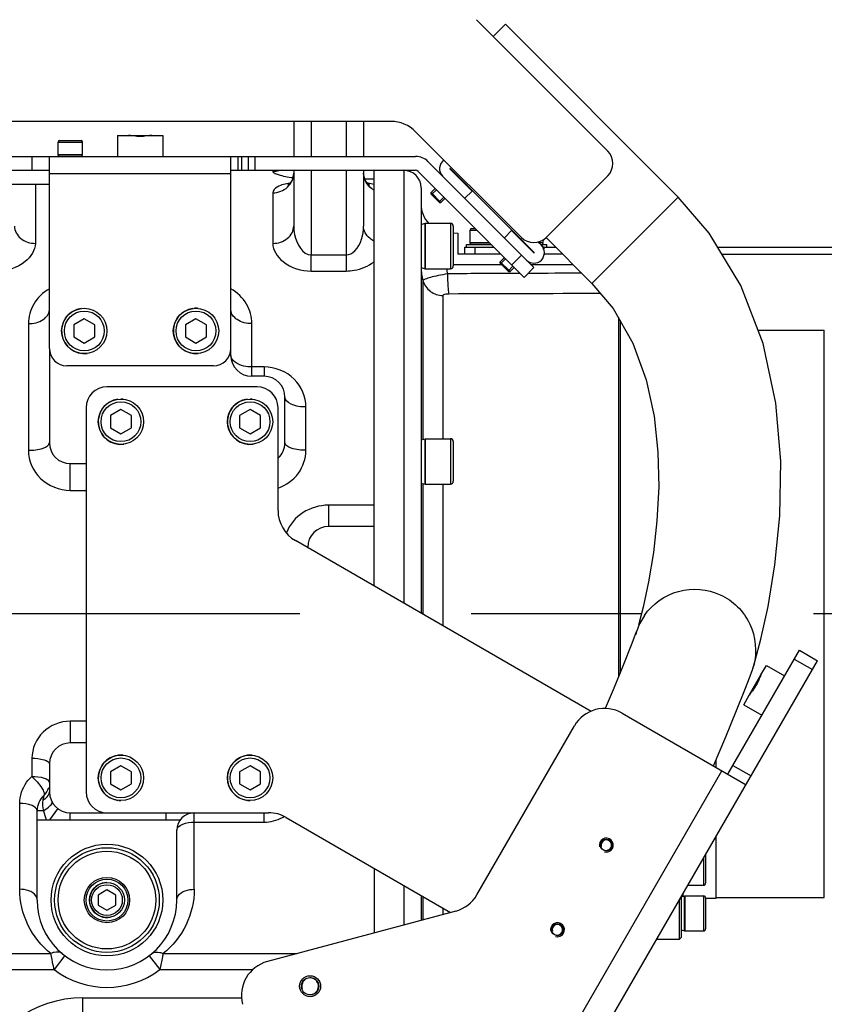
# Model space of a CAD drawing. Header units: millimetres. Extents: x 0 to 11890, y 0 to 8410.
# Tile 80 of 86: x 7410 to 7641, y 6938 to 7220. Entities that reach past the tile are written whole.
import ezdxf

# ---------------------------------------------------------------- set-up
doc = ezdxf.new("R2010")
doc.units = ezdxf.units.MM
doc.header["$LTSCALE"] = 653.95
doc.linetypes.add('CENTER', pattern=[0.6, 0.375, -0.075, 0.075, -0.075])
doc.layers.get('0').update_dxf_attribs({"linetype": 'CONTINUOUS'})
for name, color, linetype in [('204101000043_DXF_AXIS', 7, 'CONTINUOUS'), ('204101000043_DXF_DIMENSION', 7, 'CONTINUOUS'), ('304103000024DXF_CONTINUOUS_LINE', 7, 'CONTINUOUS'), ('304103000172DXF_CONTINUOUS_LINE', 7, 'CONTINUOUS'), ('304104000045DXF_CONTINUOUS_LINE', 7, 'CONTINUOUS'), ('304105000021DXF_CONTINUOUS_LINE', 7, 'CONTINUOUS'), ('304105000043DXF_CONTINUOUS_LINE', 7, 'CONTINUOUS'), ('304105000045DXF_CONTINUOUS_LINE', 7, 'CONTINUOUS'), ('304105000047DXF_CONTINUOUS_LINE', 7, 'CONTINUOUS'), ('304105000048DXF_CONTINUOUS_LINE', 7, 'CONTINUOUS'), ('304301000101DXF_CONTINUOUS_LINE', 7, 'CONTINUOUS'), ('501023000016DXF_CONTINUOUS_LINE', 7, 'CONTINUOUS'), ('501023000020DXF_CONTINUOUS_LINE', 7, 'CONTINUOUS'), ('501023000027DXF_CONTINUOUS_LINE', 7, 'CONTINUOUS'), ('501023000044DXF_CONTINUOUS_LINE', 7, 'CONTINUOUS'), ('501023000047DXF_CONTINUOUS_LINE', 7, 'CONTINUOUS'), ('501023000114DXF_CONTINUOUS_LINE', 7, 'CONTINUOUS'), ('501023000231DXF_CONTINUOUS_LINE', 7, 'CONTINUOUS'), ('501025000001DXF_CONTINUOUS_LINE', 7, 'CONTINUOUS'), ('504001000007DXF_CONTINUOUS_LINE', 7, 'CONTINUOUS'), ('604006000001DXF_CONTINUOUS_LINE', 7, 'CONTINUOUS'), ('604006000004DXF_CONTINUOUS_LINE', 7, 'CONTINUOUS'), ('604006000006DXF_CONTINUOUS_LINE', 7, 'CONTINUOUS'), ('TANHUANGGUANDXF_CONTINUOUS_LINE', 7, 'CONTINUOUS')]:
    doc.layers.add(name, color=color, linetype=linetype)
doc.styles.get("Standard").update_dxf_attribs({"font": 'txt', "width": 0.7})
doc.dimstyles.new('DIMSTYLE_10', dxfattribs={"dimtxt": 100, "dimasz": 60, "dimexe": 2, "dimexo": 0.2, "dimgap": 2.5, "dimtad": 1, "dimdec": 1, "dimdsep": 46, "dimtxsty": 'Standard', "dimblk": '_FILLED', "dimblk1": '_FILLED', "dimblk2": '_FILLED', "dimcen": 0.09, "dimclrt": 5, "dimazin": 2, "dimtp": 0.1, "dimtm": 0.1, "dimtfac": 1, "dimtdec": 1, "dimtofl": 0, "dimtmove": 0, "dimatfit": 3, "dimldrblk": '_FILLED', "dimfxl": 0, "dimtolj": 1, "dimarcsym": 0})
doc.dimstyles.new('DIMSTYLE_7', dxfattribs={"dimtxt": 100, "dimasz": 60, "dimexe": 2, "dimexo": 0.2, "dimgap": 2.5, "dimtad": 1, "dimdec": 10, "dimdsep": 46, "dimtxsty": 'Standard', "dimblk": '_FILLED', "dimblk1": '_FILLED', "dimblk2": '_FILLED', "dimcen": 0.09, "dimclrt": 5, "dimazin": 2, "dimtp": 0.01, "dimtm": 0.01, "dimtfac": 1, "dimtdec": 10, "dimtofl": 0, "dimtmove": 0, "dimatfit": 3, "dimldrblk": '_FILLED', "dimfxl": 0, "dimtolj": 1, "dimarcsym": 0})
doc.dimstyles.new('DIMSTYLE_8', dxfattribs={"dimtxt": 100, "dimasz": 60, "dimexe": 2, "dimexo": 0.2, "dimgap": 2.5, "dimtad": 0, "dimtih": 1, "dimtoh": 1, "dimdec": 1, "dimdsep": 46, "dimtxsty": 'Standard', "dimblk": '_FILLED', "dimblk1": '_FILLED', "dimblk2": '_FILLED', "dimcen": 0.09, "dimclrt": 5, "dimazin": 2, "dimtp": 0.1, "dimtm": 0.1, "dimtfac": 1, "dimtdec": 1, "dimtofl": 0, "dimtmove": 0, "dimatfit": 3, "dimldrblk": '_FILLED', "dimfxl": 0, "dimtolj": 1, "dimarcsym": 0})

# ---------------------------------------------------------------- blocks, each defined once
blk = doc.blocks.new('_FILLED')
at = {"color": 0, "linetype": 'ByBlock'}
blk.add_solid([(0, 0), (-1, 0.1667), (-1, -0.1667)], dxfattribs=at)
blk = doc.blocks.new('*D15')
at = {"layer": '204101000043_DXF_DIMENSION', "color": 2, "linetype": 'Continuous'}
for p, q in [((7300.44, 6954.44), (7300.44, 7344.84)), ((8275.44, 7182.64), (8275.44, 7344.84)), ((7300.44, 7324.84), (7787.94, 7324.84)), ((8275.44, 7324.84), (7787.94, 7324.84))]:
    blk.add_line(p, q, dxfattribs=at)
at = {"layer": '204101000043_DXF_DIMENSION', "color": 2, "linetype": 'Continuous', "xscale": 60, "yscale": 60, "zscale": 60, "rotation": 180}
blk.add_blockref('_FILLED', (7300.44, 7324.84), dxfattribs=at)
at = {"layer": '204101000043_DXF_DIMENSION', "color": 2, "linetype": 'Continuous', "xscale": 60, "yscale": 60, "zscale": 60}
blk.add_blockref('_FILLED', (8275.44, 7324.84), dxfattribs=at)
blk = doc.blocks.new('*D25')
at = {"layer": '204101000043_DXF_DIMENSION', "color": 2, "linetype": 'Continuous'}
blk.add_line((7302.44, 7837.54), (9399.96, 7837.54), dxfattribs=at)
blk = doc.blocks.new('*D32')
at = {"layer": '204101000043_DXF_DIMENSION', "color": 2, "linetype": 'Continuous'}
for p, q in [((7302.44, 7837.54), (10002.25, 7837.54)), ((9982.25, 7837.54), (9982.25, 6097.59)), ((9982.25, 4357.64), (9982.25, 6097.59)), ((7917.62, 4357.64), (10002.25, 4357.64))]:
    blk.add_line(p, q, dxfattribs=at)
at = {"layer": '204101000043_DXF_DIMENSION', "color": 2, "linetype": 'Continuous', "xscale": 60, "yscale": 60, "zscale": 60}
for p, rotation in [((9982.25, 7837.54), 90), ((9982.25, 4357.64), 270)]:
    blk.add_blockref('_FILLED', p, dxfattribs=dict(at, rotation=rotation))

msp = doc.modelspace()

# ---------------------------------------------------------------- linework, layer by layer
at = {"color": 2, "linetype": 'Continuous'}
msp.add_arc((7300.437, 5970.181), 1867.359, 315, 180, dxfattribs=at)
at = {"layer": '204101000043_DXF_AXIS', "color": 7, "linetype": 'CENTER'}
msp.add_line((8275.437, 7050.181), (7189.933, 7050.181), dxfattribs=at)
at = {"layer": '304103000024DXF_CONTINUOUS_LINE', "color": 7, "linetype": 'Continuous'}
for p, q in [((7488.937, 7191.181), (7488.937, 7181.181)), ((7508.937, 7191.181), (7508.937, 7181.181)), ((7488.937, 7177.181), (7488.937, 7161.225)), ((7508.937, 7177.181), (7508.937, 7161.226)), ((7511.937, 7058.133), (7511.937, 7177.181)), ((7418.937, 7126.181), (7418.937, 7099.181)), ((7470.937, 7124.181), (7470.937, 7126.181)), ((7480.437, 7118.181), (7476.937, 7118.181)), ((7486.437, 7099.181), (7486.437, 7112.181)), ((7424.937, 7093.181), (7429.437, 7093.181)), ((7511.937, 7075.181), (7498.937, 7075.181)), ((7429.437, 7013.181), (7424.937, 7013.181)), ((7418.937, 7007.181), (7418.937, 6999.181)), ((7415.437, 6968.181), (7415.437, 6993.736)), ((7415.437, 6991.181), (7456.437, 6991.181)), ((7424.937, 6993.181), (7435.437, 6993.181)), ((7455.437, 6968.181), (7455.437, 6988.181)), ((7511.937, 6977.304), (7511.937, 6958.756))]:
    msp.add_line(p, q, dxfattribs=at)
at = {"layer": '304103000024DXF_CONTINUOUS_LINE', "color": 9, "linetype": 'Continuous'}
for p, q in [((7493.938, 7191.181), (7493.938, 7181.181)), ((7503.937, 7191.181), (7503.937, 7181.181)), ((7482.937, 7177.181), (7482.937, 7176.887)), ((7493.938, 7177.181), (7493.938, 7152.943)), ((7503.937, 7177.181), (7503.937, 7148.341)), ((7509.304, 7174.708), (7511.937, 7174.708)), ((7414.937, 7173.181), (7414.937, 7156.254)), ((7482.937, 7170.747), (7482.937, 7156.254)), ((7493.937, 7148.341), (7493.937, 7152.943)), ((7493.938, 7152.943), (7503.937, 7152.943)), ((7493.937, 7148.341), (7503.937, 7148.341)), ((7412.937, 7133.285), (7412.937, 7096.987)), ((7476.937, 7118.181), (7476.937, 7133.285)), ((7480.437, 7120.867), (7476.937, 7120.867)), ((7480.437, 7120.867), (7480.437, 7118.181)), ((7492.437, 7096.987), (7492.437, 7109.405)), ((7424.937, 7085.524), (7424.937, 7093.181)), ((7424.937, 7085.524), (7429.437, 7085.524)), ((7498.937, 7081.267), (7498.937, 7075.181)), ((7511.937, 7081.267), (7498.937, 7081.267)), ((7424.937, 7019.384), (7424.937, 7013.181)), ((7429.437, 7019.384), (7424.937, 7019.384)), ((7413.937, 7008.797), (7413.937, 7003.602)), ((7410.437, 6971.263), (7410.437, 6995.858)), ((7417.29, 6993.736), (7415.437, 6993.736)), ((7419.078, 6991.181), (7421.392, 6994.34)), ((7424.937, 6991.181), (7424.937, 6993.181)), ((7452.437, 6991.181), (7452.437, 6993.181)), ((7460.437, 6971.263), (7460.437, 6993.181)), ((7480.437, 6990.512), (7480.437, 6993.181)), ((7460.437, 6990.512), (7480.437, 6990.512)), ((7402.436, 6952.828), (7419.374, 6952.827)), ((7423.119, 6951.944), (7420.327, 6948.264)), ((7423.349, 6952.247), (7423.119, 6951.944)), ((7447.526, 6952.247), (7450.548, 6948.264)), ((7451.501, 6952.827), (7489.814, 6952.828)), ((7402.437, 6948.264), (7420.327, 6948.264)), ((7450.547, 6948.264), (7477.268, 6948.264)), ((7428.504, 6930.181), (7428.504, 6940.181)), ((7428.504, 6940.181), (7474.065, 6940.181))]:
    msp.add_line(p, q, dxfattribs=at)
at = {"layer": '304103000024DXF_CONTINUOUS_LINE', "color": 7, "linetype": 'Continuous'}
for points in [[(7488.937, 7176.381), (7488.879, 7175.668), (7488.447, 7174.334), (7487.803, 7173.405), (7487.323, 7172.987), (7487.237, 7172.934)], [(7510.548, 7172.989), (7510.058, 7173.419), (7509.42, 7174.349), (7508.994, 7175.675), (7508.937, 7176.375)], [(7510.465, 7173.007), (7510.607, 7172.948), (7510.542, 7172.993)]]:
    msp.add_lwpolyline(points, dxfattribs=at)
msp.add_circle((7435.437, 6968.181), 16, dxfattribs=at)
at = {"layer": '304103000024DXF_CONTINUOUS_LINE', "color": 9, "linetype": 'Continuous'}
for centre, radius, start, end in [((7482.932, 7182.977), 6.09, 270.04541, 287.04113), ((7506.121, 7151.347), 22.512, 79.40194, 80.05921), ((7488.71, 7083.704), 15.126, 285.91235, 286.2296), ((7480.547, 7001.631), 11.097, 297.71406, 300.56284), ((7435.437, 6968.181), 25, 232.81376, 307.18623), ((7428.504, 6908.181), 32, 90, 162.50371)]:
    msp.add_arc(centre, radius, start, end, dxfattribs=at)
at = {"layer": '304103000024DXF_CONTINUOUS_LINE', "color": 7, "linetype": 'Continuous'}
for centre, radius, start, end in [((7476.937, 7124.181), 6, 180, 270), ((7480.437, 7112.181), 6, 0, 90), ((7424.937, 7099.181), 6, 180, 270), ((7480.437, 7099.181), 6, 312.39834, 360), ((7498.938, 7069.18), 6.001, 90.00657, 179.99343), ((7424.937, 7007.181), 6, 90, 180), ((7413.937, 7001.783), 5, 312.9874, 344.33034), ((7421.437, 6993.736), 6, 132.98601, 180.00218), ((7424.937, 6999.181), 6, 180, 270), ((7460.437, 6988.181), 5, 90, 180), ((7435.437, 6968.181), 20, 180, 360)]:
    msp.add_arc(centre, radius, start, end, dxfattribs=at)
at = {"layer": '304103000024DXF_CONTINUOUS_LINE', "color": 9, "linetype": 'Continuous'}
for points, knots in [([(7482.937, 7176.887), (7482.938, 7176.684), (7483.569, 7176.256), (7485.385, 7175.623), (7487.296, 7175.276), (7488.715, 7175.092)], [0, 0, 0, 0, 0.0986705, 0.3036943, 1, 1, 1, 1]), ([(7482.937, 7170.747), (7484.452, 7170.747), (7487.56, 7171.866), (7488.932, 7174.928), (7488.937, 7176.381)], [0, 0, 0, 0, 0.5105451, 1, 1, 1, 1]), ([(7487.831, 7173.515), (7486.592, 7173.295), (7484.735, 7173.002), (7482.937, 7171.445), (7482.937, 7170.747)], [0, 0, 0, 0, 0.6434069, 1, 1, 1, 1]), ([(7408.937, 7161.226), (7408.937, 7159.916), (7410.494, 7157.089), (7413.442, 7156.254), (7414.937, 7156.254)], [0, 0, 0, 0, 0.4670262, 1, 1, 1, 1]), ([(7482.937, 7156.254), (7484.432, 7156.254), (7487.381, 7157.089), (7488.937, 7159.916), (7488.937, 7161.226)], [0, 0, 0, 0, 0.5329743, 1, 1, 1, 1]), ([(7488.937, 7161.225), (7488.937, 7160.403), (7489.23, 7157.246), (7491.433, 7152.944), (7493.938, 7152.942)], [0, 0, 0, 0, 0.2470155, 1, 1, 1, 1]), ([(7503.937, 7152.943), (7504.867, 7152.942), (7508.096, 7154.958), (7508.939, 7158.73), (7508.937, 7161.226)], [0, 0, 0, 0, 0.2714554, 1, 1, 1, 1]), ([(7511.937, 7156.929), (7511.494, 7157.14), (7509.956, 7158.076), (7508.937, 7159.923), (7508.937, 7161.233)], [0, 0, 0, 0, 0.2725205, 1, 1, 1, 1]), ([(7414.937, 7156.254), (7414.938, 7154.264), (7411.74, 7149.725), (7406.773, 7148.342), (7403.937, 7148.341)], [0, 0, 0, 0, 0.4122869, 1, 1, 1, 1]), ([(7482.937, 7156.254), (7482.937, 7154.264), (7486.135, 7149.725), (7491.101, 7148.343), (7493.937, 7148.341)], [0, 0, 0, 0, 0.4123119, 1, 1, 1, 1]), ([(7503.937, 7148.341), (7504.713, 7148.341), (7507.546, 7148.578), (7510.318, 7149.726), (7511.937, 7151.008)], [0, 0, 0, 0, 0.2729305, 1, 1, 1, 1]), ([(7418.936, 7143.212), (7417.111, 7142.206), (7414.041, 7139.286), (7412.937, 7135.21), (7412.937, 7133.285)], [0, 0, 0, 0, 0.5199152, 1, 1, 1, 1]), ([(7476.937, 7133.285), (7476.937, 7135.21), (7475.834, 7139.286), (7472.763, 7142.207), (7470.937, 7143.213)], [0, 0, 0, 0, 0.4800781, 1, 1, 1, 1]), ([(7412.937, 7133.285), (7414.402, 7133.285), (7417.031, 7133.731), (7418.937, 7136.092), (7418.937, 7137.181)], [0, 0, 0, 0, 0.5734906, 1, 1, 1, 1]), ([(7476.937, 7133.285), (7475.473, 7133.285), (7472.843, 7133.731), (7470.937, 7136.092), (7470.937, 7137.181)], [0, 0, 0, 0, 0.5734912, 1, 1, 1, 1]), ([(7476.937, 7120.867), (7476.167, 7120.867), (7473.944, 7121.031), (7470.937, 7122.579), (7470.937, 7124.181)], [0, 0, 0, 0, 0.3246887, 1, 1, 1, 1]), ([(7492.437, 7109.405), (7492.438, 7112.275), (7489.835, 7118.467), (7483.554, 7120.869), (7480.437, 7120.867)], [0, 0, 0, 0, 0.479428, 1, 1, 1, 1]), ([(7492.437, 7109.405), (7490.997, 7109.405), (7488.781, 7109.576), (7486.437, 7111.302), (7486.437, 7112.181)], [0, 0, 0, 0, 0.6211533, 1, 1, 1, 1]), ([(7412.937, 7096.987), (7414.368, 7096.987), (7416.34, 7097.1), (7418.937, 7098.399), (7418.937, 7099.181)], [0, 0, 0, 0, 0.646706, 1, 1, 1, 1]), ([(7492.437, 7096.987), (7491.007, 7096.987), (7489.035, 7097.1), (7486.437, 7098.399), (7486.437, 7099.181)], [0, 0, 0, 0, 0.6467058, 1, 1, 1, 1]), ([(7412.937, 7096.987), (7412.937, 7094.059), (7415.612, 7087.86), (7421.879, 7085.524), (7424.937, 7085.524)], [0, 0, 0, 0, 0.4890756, 1, 1, 1, 1]), ([(7484.466, 7086.189), (7486.733, 7086.962), (7490.851, 7089.87), (7492.438, 7094.682), (7492.437, 7096.987)], [0, 0, 0, 0, 0.5096145, 1, 1, 1, 1]), ([(7498.937, 7081.267), (7496.398, 7081.267), (7491.225, 7079.87), (7487.735, 7075.684), (7486.85, 7073.339)], [0, 0, 0, 0, 0.5032666, 1, 1, 1, 1]), ([(7424.937, 7019.384), (7422.137, 7019.385), (7416.376, 7017.213), (7413.937, 7011.505), (7413.937, 7008.797)], [0, 0, 0, 0, 0.5084523, 1, 1, 1, 1]), ([(7413.937, 7008.797), (7415.126, 7008.797), (7416.678, 7008.703), (7418.937, 7007.8), (7418.937, 7007.181)], [0, 0, 0, 0, 0.657547, 1, 1, 1, 1]), ([(7410.437, 6995.858), (7410.437, 6997.991), (7411.43, 7000.969), (7413.381, 7003.103), (7413.937, 7003.602)], [0, 0, 0, 0, 0.7403531, 1, 1, 1, 1]), ([(7413.938, 7003.603), (7415.002, 7002.612), (7416.322, 7001.037), (7417.385, 6999.238), (7417.535, 6998.302), (7417.346, 6998.125)], [0, 0, 0, 0, 0.6552383, 0.8835076, 1, 1, 1, 1]), ([(7413.938, 7003.603), (7415.129, 7003.603), (7416.768, 7003.508), (7418.937, 7002.433), (7418.937, 7001.783)], [0, 0, 0, 0, 0.6471218, 1, 1, 1, 1]), ([(7417.107, 6996.879), (7417.378, 6997.011), (7418.238, 6997.505), (7418.937, 6998.475), (7418.937, 6999.181)], [0, 0, 0, 0, 0.2988392, 1, 1, 1, 1]), ([(7417.346, 6998.125), (7417.327, 6998.097), (7417.334, 6997.647), (7417.18, 6997.261), (7417.107, 6996.879)], [0, 0, 0, 0, 0.0806488, 1, 1, 1, 1]), ([(7415.437, 6993.736), (7415.437, 6994.435), (7413.402, 6995.742), (7411.634, 6995.858), (7410.437, 6995.858)], [0, 0, 0, 0, 0.3687156, 1, 1, 1, 1]), ([(7417.29, 6993.736), (7417.969, 6994.189), (7418.71, 6994.764), (7419.903, 6995.896), (7419.724, 6996.211)], [0, 0, 0, 0, 0.6925174, 1, 1, 1, 1]), ([(7456.392, 6989.55), (7456.643, 6989.711), (7457.907, 6990.322), (7459.339, 6990.512), (7460.437, 6990.512)], [0, 0, 0, 0, 0.2133558, 1, 1, 1, 1]), ([(7415.437, 6968.181), (7415.437, 6968.594), (7414.656, 6970.669), (7412.103, 6971.263), (7410.437, 6971.263)], [0, 0, 0, 0, 0.1987903, 1, 1, 1, 1]), ([(7419.374, 6952.827), (7416.637, 6955.036), (7412.071, 6960.682), (7410.437, 6967.777), (7410.437, 6971.263)], [0, 0, 0, 0, 0.5021011, 1, 1, 1, 1]), ([(7460.437, 6971.263), (7460.437, 6967.777), (7458.803, 6960.682), (7454.237, 6955.036), (7451.501, 6952.827)], [0, 0, 0, 0, 0.4978994, 1, 1, 1, 1]), ([(7455.437, 6968.181), (7455.437, 6968.594), (7456.218, 6970.669), (7458.772, 6971.263), (7460.437, 6971.263)], [0, 0, 0, 0, 0.1987902, 1, 1, 1, 1]), ([(7422.586, 6952.856), (7421.997, 6953.35), (7420.669, 6953.397), (7419.67, 6952.977), (7419.373, 6952.828)], [0, 0, 0, 0, 0.698601, 1, 1, 1, 1]), ([(7420.327, 6948.264), (7420.235, 6948.69), (7419.904, 6950.209), (7419.598, 6951.732), (7419.373, 6952.827)], [0, 0, 0, 0, 0.2806249, 1, 1, 1, 1]), ([(7448.288, 6952.856), (7448.878, 6953.35), (7450.206, 6953.397), (7451.204, 6952.977), (7451.501, 6952.828)], [0, 0, 0, 0, 0.6986246, 1, 1, 1, 1]), ([(7451.501, 6952.827), (7451.436, 6952.512), (7451.147, 6950.985), (7450.807, 6949.468), (7450.548, 6948.264)], [0, 0, 0, 0, 0.2072913, 1, 1, 1, 1])]:
    msp.add_open_spline(points, degree=3, knots=knots, dxfattribs=at)
for points in [[(7511.937, 7171.505), (7510.263, 7172.416), (7508.946, 7174.468), (7508.937, 7176.374)], [(7511.937, 7173.08), (7511.387, 7173.242), (7510.825, 7173.369), (7510.261, 7173.475)], [(7417.107, 6996.879), (7416.912, 6995.848), (7416.978, 6994.738), (7417.29, 6993.736)], [(7417.29, 6993.736), (7417.476, 6992.868), (7417.716, 6992.006), (7418.044, 6991.181)], [(7480.437, 6990.512), (7482.247, 6990.511), (7484.107, 6990.965), (7485.708, 6991.807)], [(7455.437, 6988.181), (7455.437, 6988.737), (7455.924, 6989.25), (7456.392, 6989.55)]]:
    msp.add_open_spline(points, degree=3, dxfattribs=at)
at = {"layer": '304103000172DXF_CONTINUOUS_LINE', "color": 9, "linetype": 'Continuous'}
for p, q in [((7520.437, 7177.181), (7520.437, 7053.225)), ((7534.637, 7150.181), (7548.452, 7150.181)), ((7556.937, 7150.181), (7568.978, 7150.181)), ((7553.816, 7147.646), (7550.9, 7147.635)), ((7525.958, 7145.558), (7525.957, 7100.132)), ((7531.645, 7141.301), (7531.645, 7100.307)), ((7525.957, 7087.481), (7525.957, 7050.038)), ((7531.645, 7087.307), (7531.645, 7046.755)), ((7520.437, 6972.396), (7520.437, 6961.034)), ((7525.957, 6969.209), (7525.957, 6962.513)), ((7531.645, 6965.925), (7531.645, 6964.037))]:
    msp.add_line(p, q, dxfattribs=at)
at = {"layer": '304103000172DXF_CONTINUOUS_LINE', "color": 7, "linetype": 'Continuous'}
for p, q in [((7525.437, 7172.181), (7525.437, 7050.338)), ((7534.637, 7159.319), (7535.937, 7159.205)), ((7535.937, 7159.205), (7535.937, 7153.181)), ((7548.28, 7153.181), (7535.937, 7153.181)), ((7565.978, 7153.181), (7560.711, 7153.181)), ((7581.937, 7134.996), (7581.937, 7031.977)), ((7525.437, 6969.509), (7525.437, 6962.373))]:
    msp.add_line(p, q, dxfattribs=at)
for centre, radius, start, end in [((7520.437, 7172.181), 5, 360, 90), ((7533.437, 7167.454), 8, 180, 223.53481)]:
    msp.add_arc(centre, radius, start, end, dxfattribs=at)
at = {"layer": '304103000172DXF_CONTINUOUS_LINE', "color": 9, "linetype": 'Continuous'}
for centre, radius, start, end in [((7540.362, 7149.465), 14.925, 180.5555, 195.17323), ((7540.233, 7149.455), 7.493, 183.46934, 194.74823), ((7591.936, -6846.042), 13987.921, 90.061817, 90.239747)]:
    msp.add_arc(centre, radius, start, end, dxfattribs=at)
for points, knots in [([(7532.987, 7147.548), (7532.097, 7147.37), (7530.47, 7147.053), (7528.257, 7146.582), (7526.891, 7146.135), (7526.024, 7145.798), (7525.957, 7145.558)], [0, 0, 0, 0, 0.3695324, 0.6817337, 0.8986404, 1, 1, 1, 1]), ([(7532.987, 7147.548), (7532.994, 7146.331), (7533.095, 7144.41), (7533.18, 7142.441), (7533.405, 7141.756)], [0, 0, 0, 0, 0.6277401, 1, 1, 1, 1]), ([(7525.958, 7145.558), (7526.292, 7144.372), (7527.832, 7142.153), (7530.383, 7141.323), (7531.645, 7141.301)], [0, 0, 0, 0, 0.4941624, 1, 1, 1, 1]), ([(7533.405, 7141.756), (7532.99, 7141.754), (7532.487, 7141.727), (7531.645, 7141.507), (7531.645, 7141.301)], [0, 0, 0, 0, 0.669342, 1, 1, 1, 1])]:
    msp.add_open_spline(points, degree=3, knots=knots, dxfattribs=at)
for points in [[(7550.9, 7147.635), (7544.929, 7147.61), (7538.958, 7147.581), (7532.987, 7147.548)], [(7571.455, 7147.704), (7566.32, 7147.691), (7561.185, 7147.674), (7556.05, 7147.655)]]:
    msp.add_open_spline(points, degree=3, dxfattribs=at)
at = {"layer": '304104000045DXF_CONTINUOUS_LINE', "color": 7, "linetype": 'Continuous'}
for radius in [15, 14, 6.5, 6]:
    msp.add_circle((7435.437, 6968.181), radius, dxfattribs=at)
at = {"layer": '304105000021DXF_CONTINUOUS_LINE', "color": 7, "linetype": 'Continuous'}
for p, q in [((7438.437, 7187.181), (7438.437, 7181.181)), ((7438.437, 7187.181), (7441.583, 7187.181)), ((7438.437, 7187.181), (7441.583, 7187.181)), ((7448.291, 7187.181), (7451.437, 7187.181)), ((7448.291, 7187.181), (7451.437, 7187.181)), ((7451.437, 7187.181), (7451.437, 7181.181)), ((7540.044, 7171.246), (7533.68, 7177.61)), ((7533.751, 7177.681), (7557.792, 7153.639)), ((7537.958, 7169.16), (7540.044, 7171.246)), ((7551.358, 7159.932), (7549.272, 7157.846)), ((7557.722, 7153.568), (7551.358, 7159.932)), ((7559.878, 7155.725), (7558.956, 7156.647)), ((7622.791, 7032.645), (7624.364, 7035.37)), ((7622.791, 7032.645), (7624.364, 7035.37)), ((7624.364, 7035.37), (7629.56, 7032.37)), ((7617.864, 7024.111), (7619.437, 7026.836)), ((7617.864, 7024.111), (7619.437, 7026.836)), ((7617.864, 7024.111), (7623.06, 7021.111))]:
    msp.add_line(p, q, dxfattribs=at)
for centre, radius, start, end in [((7533.715, 7177.645), 3, 124.66409, 225), ((7533.715, 7177.645), 0.05, 45, 225), ((7557.757, 7153.604), 3, 225, 45), ((7557.757, 7153.604), 0.05, 225, 45)]:
    msp.add_arc(centre, radius, start, end, dxfattribs=at)
for points, knots in [([(7444.937, 7186.915), (7444.333, 7186.915), (7443.45, 7186.98), (7442.338, 7187.122), (7441.822, 7187.181), (7441.583, 7187.181)], [0, 0, 0, 0, 0.5381965, 0.7874374, 1, 1, 1, 1]), ([(7448.291, 7187.181), (7448.053, 7187.181), (7447.536, 7187.122), (7446.425, 7186.98), (7445.541, 7186.915), (7444.937, 7186.915)], [0, 0, 0, 0, 0.2125623, 0.4618036, 1, 1, 1, 1]), ([(7622.791, 7032.645), (7622.672, 7032.439), (7622.464, 7031.962), (7622.031, 7030.929), (7621.646, 7030.131), (7621.344, 7029.608)], [0, 0, 0, 0, 0.2125623, 0.4618036, 1, 1, 1, 1]), ([(7621.344, 7029.608), (7621.042, 7029.085), (7620.543, 7028.352), (7619.865, 7027.46), (7619.556, 7027.042), (7619.437, 7026.836)], [0, 0, 0, 0, 0.5381965, 0.7874374, 1, 1, 1, 1])]:
    msp.add_open_spline(points, degree=3, knots=knots, dxfattribs=at)
at = {"layer": '304105000043DXF_CONTINUOUS_LINE', "color": 7, "linetype": 'Continuous'}
for p, q in [((7537.937, 7153.181), (7537.937, 7155.181)), ((7537.937, 7155.181), (7546.28, 7155.181)), ((7560.423, 7155.181), (7563.978, 7155.181)), ((7610.391, 7155.181), (7663.937, 7155.181)), ((7611.598, 7153.181), (7663.937, 7153.181))]:
    msp.add_line(p, q, dxfattribs=at)
at = {"layer": '304105000043DXF_CONTINUOUS_LINE', "color": 9, "linetype": 'Continuous'}
msp.add_line((7540.937, 7153.181), (7540.937, 7155.181), dxfattribs=at)
at = {"layer": '304105000045DXF_CONTINUOUS_LINE', "color": 7, "linetype": 'Continuous'}
for p, q in [((7478.437, 7115.181), (7435.437, 7115.181)), ((7429.437, 7109.181), (7429.437, 6999.181)), ((7484.437, 7079.783), (7484.437, 7109.181)), ((7574.164, 7022.206), (7489.437, 7071.123)), ((7613.31, 7004.224), (7633.81, 7039.731)), ((7633.81, 7039.731), (7639.006, 7036.731)), ((7534.006, 6854.866), (7639.006, 7036.731)), ((7582.999, 7021.724), (7618.506, 7001.224)), ((7541.407, 6969.685), (7569.339, 7018.064)), ((7435.437, 6993.181), (7481.758, 6993.181)), ((7486.758, 6991.841), (7533.879, 6964.635)), ((7535.335, 6965.026), (7481.381, 6950.569))]:
    msp.add_line(p, q, dxfattribs=at)
at = {"layer": '304105000045DXF_CONTINUOUS_LINE', "color": 9, "linetype": 'Continuous'}
for p, q in [((7632.346, 7037.194), (7637.542, 7034.194)), ((7527.078, 6858.866), (7611.578, 7005.224)), ((7614.774, 7006.76), (7619.971, 7003.76))]:
    msp.add_line(p, q, dxfattribs=at)
at = {"layer": '304105000045DXF_CONTINUOUS_LINE', "color": 7, "linetype": 'Continuous'}
for centre in [(7578.489, 6983.913), (7564.489, 6959.664)]:
    msp.add_circle(centre, 1.65, dxfattribs=at)
for centre, radius, start, end in [((7435.437, 7109.181), 6, 90, 180), ((7478.437, 7109.181), 6, 0, 90), ((7494.437, 7079.783), 10, 180, 240), ((7577.999, 7013.064), 10, 60, 150), ((7435.437, 6999.181), 6, 180, 270), ((7481.758, 6983.181), 10, 60, 90), ((7532.747, 6974.685), 10, 285, 330), ((7483.969, 6940.909), 10, 105, 195)]:
    msp.add_arc(centre, radius, start, end, dxfattribs=at)
at = {"layer": '304105000045DXF_CONTINUOUS_LINE', "color": 2, "linetype": 'Continuous'}
for centre in [(7578.489, 6983.913), (7564.489, 6959.664)]:
    msp.add_arc(centre, 2, 255, 195, dxfattribs=at)
at = {"layer": '304105000047DXF_CONTINUOUS_LINE', "color": 7, "linetype": 'Continuous'}
for p, q in [((7541.293, 7220.323), (7578.92, 7182.695)), ((7516.795, 7191.181), (7400.937, 7191.181)), ((7554.171, 7157.947), (7523.866, 7188.252)), ((7405.937, 7181.181), (7523.866, 7181.181)), ((7418.937, 7126.181), (7418.937, 7181.181)), ((7470.937, 7126.181), (7470.937, 7181.181)), ((7475.937, 7177.181), (7475.937, 7181.181)), ((7405.937, 7177.181), (7418.937, 7177.181)), ((7470.937, 7177.181), (7523.866, 7177.181)), ((7527.402, 7179.716), (7557.757, 7149.361)), ((7554.929, 7146.532), (7524.573, 7176.888)), ((7578.92, 7175.624), (7561.242, 7157.947)), ((7557.757, 7149.361), (7554.929, 7146.532)), ((7465.937, 7121.181), (7423.937, 7121.181))]:
    msp.add_line(p, q, dxfattribs=at)
at = {"layer": '304105000047DXF_CONTINUOUS_LINE', "color": 9, "linetype": 'Continuous'}
for p, q in [((7413.937, 7181.181), (7413.937, 7177.181)), ((7472.937, 7181.181), (7472.937, 7177.181)), ((7473.937, 7181.181), (7473.937, 7177.181)), ((7477.937, 7177.181), (7477.937, 7181.181)), ((7470.937, 7176.181), (7418.937, 7176.181)), ((7554.222, 7152.896), (7551.393, 7150.068))]:
    msp.add_line(p, q, dxfattribs=at)
at = {"layer": '304105000047DXF_CONTINUOUS_LINE', "color": 7, "linetype": 'Continuous'}
for centre, radius, start, end in [((7516.795, 7181.181), 10, 45, 90), ((7575.384, 7179.16), 5, 315, 45), ((7523.866, 7176.181), 5, 45, 90), ((7523.866, 7176.181), 1, 45, 90), ((7557.707, 7161.482), 5, 225, 315), ((7423.937, 7126.181), 5, 180, 270), ((7465.937, 7126.181), 5, 270, 360)]:
    msp.add_arc(centre, radius, start, end, dxfattribs=at)
at = {"layer": '304105000048DXF_CONTINUOUS_LINE', "color": 7, "linetype": 'Continuous'}
msp.add_line((7401.995, 7173.181), (7418.937, 7173.181), dxfattribs=at)
at = {"layer": '304301000101DXF_CONTINUOUS_LINE', "color": 7, "linetype": 'Continuous'}
for p, q in [((7582.437, 7134.124), (7582.437, 7033.198)), ((7621.898, 7131.431), (7640.937, 7131.431)), ((7640.937, 6968.931), (7640.937, 7131.431)), ((7609.937, 7006.171), (7609.937, 7008.396)), ((7609.937, 6968.681), (7609.937, 6986.382)), ((7599.937, 6969.062), (7599.937, 6957.445)), ((7606.937, 6968.681), (7609.937, 6968.681)), ((7609.937, 6968.931), (7640.937, 6968.931)), ((7599.437, 6956.943), (7599.437, 6968.196)), ((7599.437, 6956.943), (7599.937, 6957.445)), ((7592.941, 6956.943), (7599.437, 6956.943))]:
    msp.add_line(p, q, dxfattribs=at)
at = {"layer": '304301000101DXF_CONTINUOUS_LINE', "color": 9, "linetype": 'Continuous'}
msp.add_line((7600.437, 6969.928), (7600.437, 6969.229), dxfattribs=at)
at = {"layer": '501023000016DXF_CONTINUOUS_LINE', "color": 7, "linetype": 'Continuous'}
for p, q in [((7421.837, 7185.681), (7428.037, 7185.681)), ((7421.437, 7181.681), (7421.437, 7185.281)), ((7428.437, 7181.681), (7428.437, 7185.281)), ((7421.437, 7181.681), (7428.437, 7181.681))]:
    msp.add_line(p, q, dxfattribs=at)
at = {"layer": '501023000016DXF_CONTINUOUS_LINE', "color": 9, "linetype": 'Continuous'}
msp.add_line((7421.437, 7185.281), (7428.437, 7185.281), dxfattribs=at)
at = {"layer": '501023000016DXF_CONTINUOUS_LINE', "color": 7, "linetype": 'Continuous'}
for centre, start, end in [((7421.837, 7185.281), 90, 180), ((7428.037, 7185.281), 0, 90)]:
    msp.add_arc(centre, 0.4, start, end, dxfattribs=at)
at = {"layer": '501023000020DXF_CONTINUOUS_LINE', "color": 7, "linetype": 'Continuous'}
for p, q in [((7539.437, 7156.481), (7539.437, 7160.081)), ((7539.837, 7160.481), (7540.98, 7160.481)), ((7553.437, 7157.853), (7553.437, 7157.994)), ((7560.437, 7156.481), (7560.437, 7157.329)), ((7539.437, 7156.481), (7544.98, 7156.481)), ((7559.123, 7156.481), (7560.437, 7156.481))]:
    msp.add_line(p, q, dxfattribs=at)
at = {"layer": '501023000020DXF_CONTINUOUS_LINE', "color": 9, "linetype": 'Continuous'}
msp.add_line((7539.437, 7160.081), (7541.38, 7160.081), dxfattribs=at)
at = {"layer": '501023000020DXF_CONTINUOUS_LINE', "color": 7, "linetype": 'Continuous'}
msp.add_arc((7539.837, 7160.081), 0.4, 90, 180, dxfattribs=at)
at = {"layer": '501023000027DXF_CONTINUOUS_LINE', "color": 7, "linetype": 'Continuous'}
for radius in [3, 2.5]:
    msp.add_circle((7493.628, 6943.497), radius, dxfattribs=at)
at = {"layer": '501023000027DXF_CONTINUOUS_LINE', "color": 2, "linetype": 'Continuous'}
msp.add_arc((7493.628, 6943.497), 2.4, 255, 195, dxfattribs=at)
at = {"layer": '501023000044DXF_CONTINUOUS_LINE', "color": 7, "linetype": 'Continuous'}
for p, q in [((7435.437, 6971.067), (7432.937, 6969.624)), ((7432.937, 6969.624), (7432.937, 6966.737)), ((7437.937, 6969.624), (7435.437, 6971.067)), ((7437.937, 6966.737), (7437.937, 6969.624)), ((7432.937, 6966.737), (7435.437, 6965.294)), ((7435.437, 6965.294), (7437.937, 6966.737))]:
    msp.add_line(p, q, dxfattribs=at)
msp.add_circle((7435.437, 6968.181), 5, dxfattribs=at)
at = {"layer": '501023000044DXF_CONTINUOUS_LINE', "color": 9, "linetype": 'Continuous'}
msp.add_circle((7435.437, 6968.181), 4.4, dxfattribs=at)
at = {"layer": '501023000047DXF_CONTINUOUS_LINE', "color": 7, "linetype": 'Continuous'}
for p, q in [((7526.637, 7162.003), (7526.637, 7149.003)), ((7526.637, 7162.003), (7533.837, 7162.003)), ((7534.637, 7161.203), (7534.637, 7149.803)), ((7526.637, 7149.003), (7533.837, 7149.003)), ((7526.637, 7100.307), (7526.637, 7087.307)), ((7526.637, 7100.307), (7533.837, 7100.307)), ((7534.637, 7099.507), (7534.637, 7088.107)), ((7526.637, 7087.307), (7533.837, 7087.307))]:
    msp.add_line(p, q, dxfattribs=at)
at = {"layer": '501023000047DXF_CONTINUOUS_LINE', "color": 9, "linetype": 'Continuous'}
for p, q in [((7533.837, 7162.003), (7533.837, 7149.003)), ((7533.837, 7100.307), (7533.837, 7087.307))]:
    msp.add_line(p, q, dxfattribs=at)
at = {"layer": '501023000047DXF_CONTINUOUS_LINE', "color": 7, "linetype": 'Continuous'}
for centre, start, end in [((7533.837, 7161.203), 360, 90), ((7533.837, 7149.803), 270, 0), ((7533.837, 7099.507), 360, 90), ((7533.837, 7088.107), 270, 0)]:
    msp.add_arc(centre, 0.8, start, end, dxfattribs=at)
at = {"layer": '501023000114DXF_CONTINUOUS_LINE', "color": 9, "linetype": 'Continuous'}
for p, q in [((7606.337, 6980.147), (7606.337, 6972.427)), ((7606.337, 6969.362), (7606.337, 6959.362))]:
    msp.add_line(p, q, dxfattribs=at)
at = {"layer": '501023000114DXF_CONTINUOUS_LINE', "color": 7, "linetype": 'Continuous'}
for p, q in [((7606.937, 6981.186), (7606.937, 6973.027)), ((7601.88, 6972.427), (7606.337, 6972.427)), ((7600.937, 6969.362), (7600.937, 6959.362)), ((7600.937, 6969.362), (7606.337, 6969.362)), ((7606.937, 6968.762), (7606.937, 6959.962)), ((7600.937, 6959.362), (7606.337, 6959.362))]:
    msp.add_line(p, q, dxfattribs=at)
for centre, start, end in [((7606.337, 6973.027), 270, 0), ((7606.337, 6968.762), 360, 90), ((7606.337, 6959.962), 270, 0)]:
    msp.add_arc(centre, 0.6, start, end, dxfattribs=at)
at = {"layer": '501023000231DXF_CONTINUOUS_LINE', "color": 7, "linetype": 'Continuous'}
for p, q in [((7428.937, 7134.645), (7425.937, 7132.913)), ((7431.937, 7132.913), (7428.937, 7134.645)), ((7460.937, 7134.645), (7457.937, 7132.913)), ((7463.937, 7132.913), (7460.937, 7134.645)), ((7425.937, 7132.913), (7425.937, 7129.449)), ((7431.937, 7129.449), (7431.937, 7132.913)), ((7457.937, 7132.913), (7457.937, 7129.449)), ((7463.937, 7129.449), (7463.937, 7132.913)), ((7425.937, 7129.449), (7428.937, 7127.717)), ((7428.937, 7127.717), (7431.937, 7129.449)), ((7457.937, 7129.449), (7460.937, 7127.717)), ((7460.937, 7127.717), (7463.937, 7129.449)), ((7439.437, 7108.645), (7436.437, 7106.913)), ((7436.437, 7106.913), (7436.437, 7103.449)), ((7442.437, 7106.913), (7439.437, 7108.645)), ((7442.437, 7103.449), (7442.437, 7106.913)), ((7476.437, 7108.645), (7473.437, 7106.913)), ((7473.437, 7106.913), (7473.437, 7103.449)), ((7479.437, 7106.913), (7476.437, 7108.645)), ((7479.437, 7103.449), (7479.437, 7106.913)), ((7436.437, 7103.449), (7439.437, 7101.717)), ((7439.437, 7101.717), (7442.437, 7103.449)), ((7473.437, 7103.449), (7476.437, 7101.717)), ((7476.437, 7101.717), (7479.437, 7103.449)), ((7439.437, 7006.645), (7436.437, 7004.913)), ((7442.437, 7004.913), (7439.437, 7006.645)), ((7476.437, 7006.645), (7473.437, 7004.913)), ((7479.437, 7004.913), (7476.437, 7006.645)), ((7436.437, 7004.913), (7436.437, 7001.449)), ((7442.437, 7001.449), (7442.437, 7004.913)), ((7473.437, 7004.913), (7473.437, 7001.449)), ((7479.437, 7001.449), (7479.437, 7004.913)), ((7436.437, 7001.449), (7439.437, 6999.717)), ((7439.437, 6999.717), (7442.437, 7001.449)), ((7473.437, 7001.449), (7476.437, 6999.717)), ((7476.437, 6999.717), (7479.437, 7001.449))]:
    msp.add_line(p, q, dxfattribs=at)
for centre in [(7428.937, 7131.181), (7460.937, 7131.181), (7439.437, 7105.181), (7476.437, 7105.181), (7439.437, 7003.181), (7476.437, 7003.181)]:
    msp.add_circle(centre, 6.5, dxfattribs=at)
at = {"layer": '501023000231DXF_CONTINUOUS_LINE', "color": 9, "linetype": 'Continuous'}
for centre in [(7428.937, 7131.181), (7460.937, 7131.181), (7439.437, 7105.181), (7476.437, 7105.181), (7439.437, 7003.181), (7476.437, 7003.181)]:
    msp.add_circle(centre, 5.7, dxfattribs=at)
at = {"layer": '501025000001DXF_CONTINUOUS_LINE', "color": 7, "linetype": 'Continuous'}
for p, q in [((7441.583, 7187.181), (7448.291, 7187.181)), ((7443.958, 7186.951), (7445.916, 7186.951)), ((7534.387, 7176.903), (7534.458, 7176.973)), ((7537.216, 7174.074), (7537.286, 7174.145)), ((7528.271, 7170.786), (7529.473, 7171.988)), ((7528.271, 7170.362), (7528.271, 7170.786)), ((7531.099, 7167.958), (7528.271, 7170.786)), ((7530.675, 7167.958), (7528.271, 7170.362)), ((7531.099, 7167.958), (7532.301, 7169.16)), ((7530.675, 7167.958), (7531.099, 7167.958)), ((7554.186, 7157.104), (7554.257, 7157.174)), ((7559.878, 7155.725), (7560.762, 7154.841)), ((7560.53, 7154.748), (7560.6, 7154.678)), ((7560.563, 7154.678), (7560.6, 7154.678)), ((7560.6, 7154.678), (7560.762, 7154.841)), ((7548.07, 7150.987), (7549.272, 7152.189)), ((7557.015, 7154.275), (7557.085, 7154.346)), ((7548.07, 7150.563), (7548.07, 7150.987)), ((7550.898, 7148.159), (7548.07, 7150.987)), ((7550.474, 7148.159), (7548.07, 7150.563)), ((7550.898, 7148.159), (7552.1, 7149.361)), ((7550.474, 7148.159), (7550.898, 7148.159)), ((7619.437, 7026.836), (7622.791, 7032.645)), ((7620.823, 7028.777), (7621.803, 7030.474))]:
    msp.add_line(p, q, dxfattribs=at)
at = {"layer": '501025000001DXF_CONTINUOUS_LINE', "color": 2, "linetype": 'Continuous'}
for p, q in [((7534.741, 7176.549), (7534.811, 7176.62)), ((7536.862, 7174.428), (7536.933, 7174.499)), ((7528.412, 7170.221), (7529.826, 7171.635)), ((7530.533, 7168.099), (7531.948, 7169.513)), ((7554.54, 7156.75), (7554.61, 7156.821)), ((7556.661, 7154.629), (7556.732, 7154.7)), ((7548.211, 7150.422), (7549.625, 7151.836)), ((7550.332, 7148.3), (7551.747, 7149.714))]:
    msp.add_line(p, q, dxfattribs=at)
at = {"layer": '501025000001DXF_CONTINUOUS_LINE', "color": 7, "linetype": 'Continuous'}
for centre in [(7578.489, 6983.913), (7564.489, 6959.664)]:
    msp.add_circle(centre, 1.7, dxfattribs=at)
at = {"layer": '501025000001DXF_CONTINUOUS_LINE', "color": 2, "linetype": 'Continuous'}
for centre in [(7578.489, 6983.913), (7564.489, 6959.664)]:
    msp.add_arc(centre, 1.5, 255, 195, dxfattribs=at)
at = {"layer": '504001000007DXF_CONTINUOUS_LINE', "color": 7, "linetype": 'Continuous'}
for p, q in [((7538.437, 7155.181), (7538.437, 7155.981)), ((7538.437, 7155.981), (7545.48, 7155.981)), ((7559.623, 7155.981), (7561.437, 7155.981)), ((7561.437, 7155.181), (7561.437, 7155.981))]:
    msp.add_line(p, q, dxfattribs=at)
at = {"layer": '604006000001DXF_CONTINUOUS_LINE', "color": 7, "linetype": 'Continuous'}
for p, q in [((7421.437, 7181.63), (7421.541, 7181.681)), ((7421.656, 7181.181), (7421.437, 7181.63)), ((7421.437, 7181.63), (7428.437, 7181.63)), ((7428.219, 7181.181), (7428.437, 7181.63)), ((7428.437, 7181.63), (7428.334, 7181.681)), ((7539.437, 7156.43), (7539.541, 7156.481)), ((7539.656, 7155.981), (7539.437, 7156.43)), ((7539.437, 7156.43), (7545.031, 7156.43)), ((7560.437, 7156.43), (7559.173, 7156.43)), ((7560.219, 7155.981), (7560.437, 7156.43)), ((7560.437, 7156.43), (7560.334, 7156.481))]:
    msp.add_line(p, q, dxfattribs=at)
at = {"layer": '604006000004DXF_CONTINUOUS_LINE', "color": 7, "linetype": 'Continuous'}
for p, q in [((7525.437, 7161.686), (7526.595, 7162.003)), ((7526.595, 7149.003), (7526.595, 7162.003)), ((7526.595, 7162.003), (7526.637, 7161.848)), ((7525.437, 7149.32), (7526.595, 7149.003)), ((7526.595, 7149.003), (7526.637, 7149.158)), ((7525.437, 7099.99), (7526.595, 7100.307)), ((7526.595, 7087.307), (7526.595, 7100.307)), ((7526.595, 7100.307), (7526.637, 7100.151)), ((7525.437, 7087.623), (7526.595, 7087.307)), ((7526.595, 7087.307), (7526.637, 7087.462))]:
    msp.add_line(p, q, dxfattribs=at)
for centre, start, end in [((7428.937, 7131.181), 97.71544, 277.71544), ((7460.937, 7131.181), 97.71544, 275.34285), ((7460.937, 7131.181), 84.66216, 95.34285), ((7439.437, 7105.181), 97.71544, 277.71544), ((7439.437, 7105.181), 84.66216, 90), ((7476.437, 7105.181), 97.71544, 277.71544), ((7476.437, 7105.181), 84.66216, 90), ((7439.437, 7003.181), 84.66216, 262.28456), ((7476.437, 7003.181), 84.66216, 262.28456), ((7439.437, 7003.181), 264.66216, 270), ((7476.437, 7003.181), 264.66216, 270)]:
    msp.add_arc(centre, 6.5, start, end, dxfattribs=at)
at = {"layer": '604006000006DXF_CONTINUOUS_LINE', "color": 7, "linetype": 'Continuous'}
for p, q in [((7599.953, 6969.09), (7600.898, 6969.362)), ((7600.898, 6959.362), (7600.898, 6969.362)), ((7600.898, 6969.362), (7600.937, 6969.226)), ((7599.937, 6959.639), (7600.898, 6959.362)), ((7600.898, 6959.362), (7600.937, 6959.498))]:
    msp.add_line(p, q, dxfattribs=at)
msp.add_arc((7435.437, 6968.181), 5, 90, 280.49182, dxfattribs=at)
at = {"layer": 'TANHUANGGUANDXF_CONTINUOUS_LINE', "color": 7, "linetype": 'Continuous'}
for p, q in [((7546.115, 7215.501), (7549.615, 7219.001)), ((7599.113, 7169.504), (7549.615, 7219.001)), ((7607.961, 7159.208), (7599.113, 7169.504)), ((7561.227, 7157.931), (7574.384, 7144.775)), ((7586.971, 7044.669), (7585.615, 7041.143)), ((7587.399, 7045.804), (7586.971, 7044.669)), ((7587.228, 7045.352), (7587.154, 7045.102)), ((7620.43, 7034.371), (7621.16, 7036.785)), ((7619.667, 7032.292), (7620.189, 7033.679)), ((7618.168, 7028.395), (7619.667, 7032.292))]:
    msp.add_line(p, q, dxfattribs=at)
at = {"layer": 'TANHUANGGUANDXF_CONTINUOUS_LINE', "color": 9, "linetype": 'Continuous'}
msp.add_line((7574.384, 7144.775), (7599.113, 7169.504), dxfattribs=at)
at = {"layer": 'TANHUANGGUANDXF_CONTINUOUS_LINE', "color": 7, "linetype": 'Continuous'}
for points in [[(7621.16, 7036.785), (7622.784, 7042.892), (7624.836, 7052.218), (7626.81, 7064.211), (7628.182, 7078.27), (7628.44, 7093.869), (7627.031, 7110.49), (7623.385, 7127.542), (7617.014, 7144.206), (7607.961, 7159.208)], [(7574.384, 7144.775), (7580.417, 7137.649), (7586.106, 7127.72), (7589.945, 7117.185), (7592.198, 7106.771), (7593.293, 7096.484), (7593.493, 7086.483), (7592.997, 7076.832), (7591.969, 7067.695), (7590.578, 7059.304), (7589.032, 7052.093), (7587.677, 7046.87)], [(7585.615, 7041.143), (7583.424, 7035.607), (7580.45, 7028.347), (7578.176, 7023.04)], [(7609.174, 7006.612), (7612.728, 7014.918), (7615.817, 7022.457), (7618.168, 7028.395)]]:
    msp.add_lwpolyline(points, dxfattribs=at)
for centre, radius, start, end in [((7604.221, 7039.566), 17.942, 145.6895, 159.65452), ((7604.228, 7039.56), 17.95, 159.64322, 165.16245), ((7603.359, 7039.921), 17.95, 339.65089, 345.16246)]:
    msp.add_arc(centre, radius, start, end, dxfattribs=at)
msp.add_open_spline([(7589.401, 7049.68), (7591.653, 7052.972), (7598.766, 7058.07), (7607.457, 7057.286), (7611.082, 7055.629)], degree=3, knots=[0, 0, 0, 0, 0.5001054, 1, 1, 1, 1], dxfattribs=at)
for points in [[(7611.082, 7055.629), (7612.922, 7054.787), (7614.647, 7053.616), (7616.087, 7052.195)], [(7616.087, 7052.195), (7617.527, 7050.774), (7618.721, 7049.064), (7619.586, 7047.235)], [(7619.586, 7047.235), (7621.291, 7043.63), (7621.731, 7039.179), (7620.711, 7035.324)]]:
    msp.add_open_spline(points, degree=3, dxfattribs=at)

# ---------------------------------------------------------------- dimensions: what is measured, and where the dimension line sits
at = {"layer": '204101000043_DXF_DIMENSION', "color": 2, "linetype": 'Continuous'}
dim = msp.add_ordinate_dim(feature_location=(7302.437, 7837.54), offset=(2097.525, 0), dtype=0, origin=(7300.437, 5381.181), dimstyle='DIMSTYLE_8', override={"dimgap": 25.000324, "dimtad": 1, "dimtih": 0, "dimtoh": 0}, dxfattribs=at)
dim.commit()
dim.dimension.update_dxf_attribs({"geometry": '*D25', "text_midpoint": (9449.962, 7862.54)})
dim = msp.add_linear_dim(base=(9982.25, 4357.639), p1=(7302.237, 7837.54), p2=(7917.42, 4357.639), angle=270, dimstyle='DIMSTYLE_10', dxfattribs=at)
dim.commit()
dim.dimension.update_dxf_attribs({"geometry": '*D32', "text_midpoint": (9982.25, 5887.589), "dimtype": 160})
dim = msp.add_linear_dim(base=(8275.437, 7324.845), p1=(7300.437, 6954.241), p2=(8275.437, 7182.439), dimstyle='DIMSTYLE_7', dxfattribs=at)
dim.commit()
dim.dimension.update_dxf_attribs({"geometry": '*D15', "text_midpoint": (7682.937, 7324.845), "dimtype": 160})

doc.saveas('drawing.dxf')
